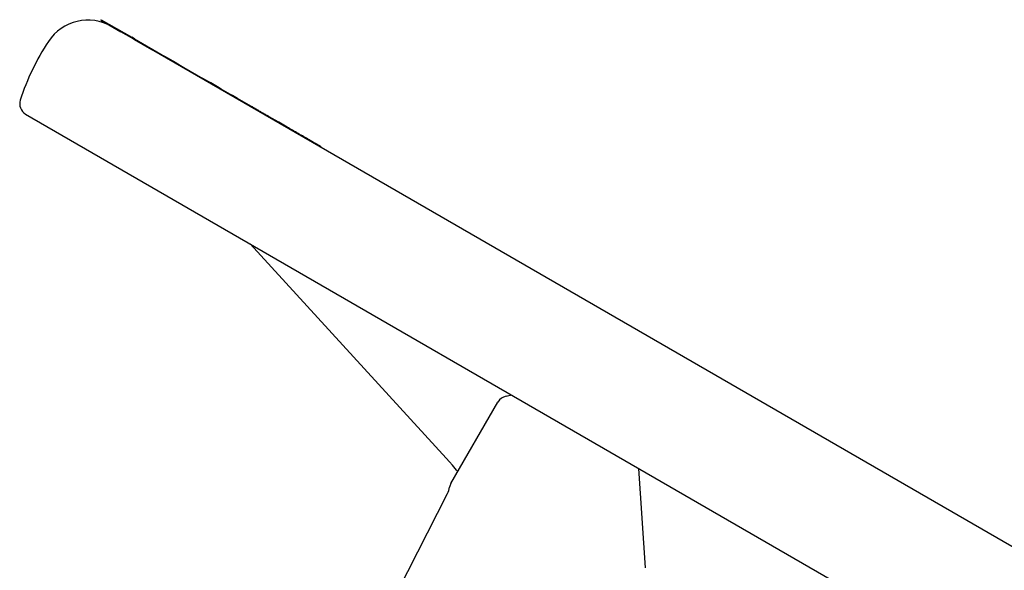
# Model space of a CAD drawing. Header units: millimetres. Extents: x 1027 to 3615, y 406 to 1468.
# Tile 12 of 19: x 1208 to 1374, y 988 to 1081. Entities that reach past the tile are written whole.
import ezdxf

# ---------------------------------------------------------------- set-up
doc = ezdxf.new("R2010")
doc.units = ezdxf.units.MM
doc.layers.add('DETAIL', color=2, linetype='Continuous')

msp = doc.modelspace()

# ---------------------------------------------------------------- linework, layer by layer
at = {"layer": 'DETAIL'}
for p, q in [((1221.93, 1080.51), (1221.98, 1080.6)), ((1221.93, 1080.51), (1225.31, 1078.56)), ((1221.98, 1080.6), (1227.11, 1077.64)), ((1227.06, 1077.55), (1225.31, 1078.56)), ((1227.06, 1077.55), (1227.11, 1077.64)), ((1227.53, 1077.28), (1227.06, 1077.55)), ((1227.58, 1077.37), (1227.11, 1077.64)), ((1227.53, 1077.28), (1227.58, 1077.37)), ((1227.53, 1077.28), (1230.47, 1075.58)), ((1227.58, 1077.37), (1232.68, 1074.42)), ((1457.19, 944.68), (1230.47, 1075.58)), ((1232.63, 1074.34), (1232.68, 1074.42)), ((1234.57, 1073.33), (1232.68, 1074.42)), ((1234.52, 1073.24), (1234.57, 1073.33)), ((1234.57, 1073.33), (1235.9, 1072.56)), ((1235.85, 1072.47), (1235.9, 1072.56)), ((1235.9, 1072.56), (1239.08, 1070.73)), ((1239.03, 1070.64), (1239.08, 1070.73)), ((1240.08, 1070.15), (1239.08, 1070.73)), ((1240.03, 1070.07), (1240.08, 1070.15)), ((1240.41, 1069.96), (1240.08, 1070.15)), ((1240.36, 1069.87), (1240.41, 1069.96)), ((1241.82, 1069.14), (1240.41, 1069.96)), ((1241.77, 1069.06), (1241.82, 1069.14)), ((1242.19, 1068.93), (1241.82, 1069.14)), ((1242.14, 1068.85), (1242.19, 1068.93)), ((1243.73, 1068.04), (1242.19, 1068.93)), ((1243.68, 1067.96), (1243.73, 1068.04)), ((1244.08, 1067.84), (1243.73, 1068.04)), ((1244.03, 1067.76), (1244.08, 1067.84)), ((1244.94, 1067.34), (1244.08, 1067.84)), ((1244.89, 1067.25), (1244.94, 1067.34)), ((1247.26, 1066), (1244.94, 1067.34)), ((1247.21, 1065.92), (1247.26, 1066)), ((1209.26, 1064.74), (1455.33, 922.67)), ((1251.18, 1063.62), (1251.23, 1063.71)), ((1253.26, 1062.54), (1251.86, 1063.35)), ((1253.21, 1062.46), (1253.26, 1062.54)), ((1258.96, 1059.14), (1259.01, 1059.22)), ((1280.07, 1006.84), (1247.07, 1042.9)), ((1280.85, 1002.6), (1288.76, 1016.3)), ((1313.61, 988.39), (1312.5, 1005.13)), ((1271.9, 984.5), (1280.25, 1000.9))]:
    msp.add_line(p, q, dxfattribs=at)
at = {"layer": 'DETAIL', "flags": 128}
for points in [[(1248.45, 1065.32), (1248.38, 1065.36), (1248.31, 1065.4), (1248.24, 1065.44), (1248.17, 1065.48), (1248.11, 1065.52), (1248.04, 1065.55), (1247.98, 1065.59), (1247.93, 1065.62), (1247.87, 1065.65), (1247.81, 1065.68), (1247.76, 1065.71), (1247.71, 1065.74), (1247.66, 1065.77), (1247.62, 1065.8), (1247.57, 1065.82), (1247.53, 1065.85), (1247.49, 1065.87), (1247.45, 1065.89), (1247.42, 1065.92), (1247.38, 1065.93), (1247.35, 1065.95), (1247.32, 1065.97), (1247.29, 1065.99), (1247.26, 1066)], [(1251.23, 1063.71), (1251.14, 1063.76), (1251.05, 1063.82), (1250.96, 1063.87), (1250.86, 1063.93), (1250.76, 1063.98), (1250.66, 1064.04), (1250.56, 1064.1), (1250.46, 1064.16), (1250.35, 1064.22), (1250.24, 1064.28), (1250.13, 1064.35), (1250.01, 1064.42), (1249.89, 1064.49), (1249.76, 1064.56), (1249.63, 1064.64), (1249.5, 1064.71), (1249.37, 1064.79), (1249.23, 1064.87), (1249.1, 1064.94), (1248.97, 1065.02), (1248.84, 1065.09), (1248.71, 1065.17), (1248.58, 1065.24), (1248.45, 1065.32)], [(1251.86, 1063.35), (1251.83, 1063.37), (1251.8, 1063.38), (1251.77, 1063.4), (1251.74, 1063.42), (1251.71, 1063.43), (1251.69, 1063.45), (1251.66, 1063.47), (1251.63, 1063.48), (1251.6, 1063.5), (1251.57, 1063.51), (1251.55, 1063.53), (1251.52, 1063.54), (1251.5, 1063.56), (1251.47, 1063.57), (1251.44, 1063.59), (1251.42, 1063.6), (1251.4, 1063.62), (1251.37, 1063.63), (1251.35, 1063.65), (1251.32, 1063.66), (1251.3, 1063.67), (1251.28, 1063.69), (1251.26, 1063.7), (1251.23, 1063.71)], [(1258.37, 1059.59), (1258.22, 1059.67), (1258.07, 1059.76), (1257.91, 1059.86), (1257.74, 1059.96), (1257.55, 1060.06), (1257.36, 1060.17), (1257.17, 1060.29), (1256.96, 1060.41), (1256.74, 1060.53), (1256.52, 1060.66), (1256.3, 1060.78), (1256.08, 1060.91), (1255.85, 1061.05), (1255.62, 1061.18), (1255.38, 1061.31), (1255.15, 1061.45), (1254.91, 1061.59), (1254.67, 1061.73), (1254.43, 1061.87), (1254.19, 1062), (1253.96, 1062.14), (1253.72, 1062.27), (1253.49, 1062.41), (1253.26, 1062.54)], [(1259.01, 1059.22), (1259.01, 1059.22), (1259, 1059.22), (1259, 1059.23), (1258.99, 1059.23), (1258.98, 1059.24), (1258.97, 1059.24), (1258.95, 1059.25), (1258.94, 1059.26), (1258.92, 1059.27), (1258.9, 1059.29), (1258.87, 1059.3), (1258.85, 1059.31), (1258.82, 1059.33), (1258.79, 1059.35), (1258.76, 1059.37), (1258.72, 1059.39), (1258.69, 1059.41), (1258.65, 1059.43), (1258.61, 1059.45), (1258.56, 1059.48), (1258.52, 1059.5), (1258.47, 1059.53), (1258.42, 1059.56), (1258.37, 1059.59)], [(1282.01, 1004.61), (1281.8, 1004.86), (1281.58, 1005.12), (1281.35, 1005.39), (1281.12, 1005.67), (1280.61, 1006.24), (1280.07, 1006.84)]]:
    msp.add_lwpolyline(points, dxfattribs=at)
at = {"layer": 'DETAIL'}
for centre, radius, start, end in [((1219.77, 1072.52), 8, 60, 146.4167), ((1246.43, 1054.82), 40, 146.4167, 162.1532), ((1210.26, 1066.47), 2, 162.1532, 240), ((1290.49, 1015.3), 2, 100.417, 150), ((1289.41, 1021.21), 4, 280.417, 293.5379), ((1276.69, 1002.71), 4, 333, 349.3353), ((1282.58, 1001.6), 2, 150, 169.3353)]:
    msp.add_arc(centre, radius, start, end, dxfattribs=at)

doc.saveas('drawing.dxf')
